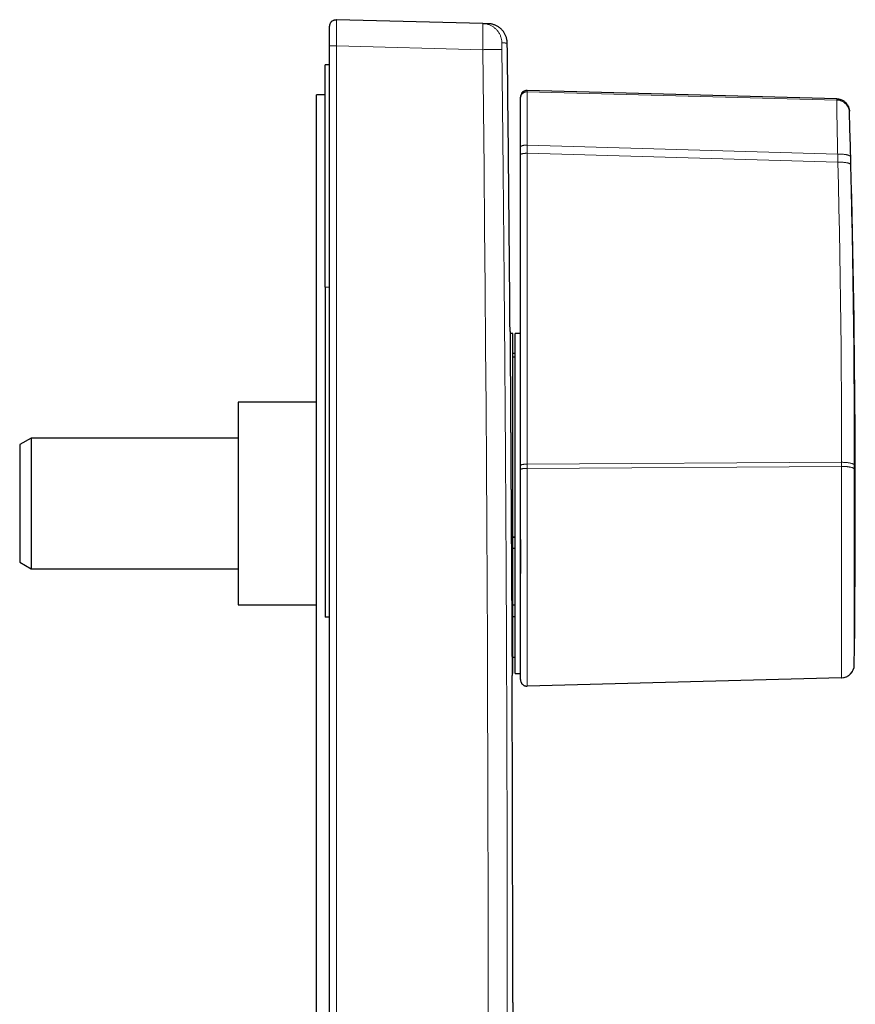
# Model space of a CAD drawing. Header units: millimetres. Extents: x 8 to 617, y 12 to 547.
# Tile 21 of 21: x 514 to 578, y 471 to 547. Entities that reach past the tile are written whole.
import ezdxf

# ---------------------------------------------------------------- set-up
doc = ezdxf.new("R2010")
doc.units = ezdxf.units.MM

msp = doc.modelspace()

# ---------------------------------------------------------------- linework, layer by layer
at = {"color": 7, "linetype": 'Continuous', "lineweight": 30}
for p, q in [((538.457, 546.613), (538.444, 546.613)), ((549.651, 546.32), (538.457, 546.613)), ((537.944, 544.614), (537.944, 546.113)), ((549.651, 546.32), (549.94, 546.312)), ((550.068, 546.309), (549.655, 546.32)), ((537.944, 398.639), (537.944, 544.614)), ((537.594, 526.163), (537.594, 543.163)), ((537.944, 543.163), (537.594, 543.163)), ((537.594, 540.877), (536.944, 540.877)), ((536.944, 403.229), (536.944, 540.877)), ((552.538, 540.604), (552.538, 540.702)), ((576.716, 540.569), (553.051, 541.202)), ((577.688, 539.6), (577.688, 539.613)), ((552.538, 536.292), (552.538, 536.872)), ((552.538, 512.524), (552.538, 536.292)), ((537.594, 526.163), (537.594, 500.927)), ((551.944, 522.627), (551.74, 522.627)), ((551.944, 496.627), (551.944, 522.627)), ((552.538, 522.627), (552.138, 522.627)), ((552.138, 509.627), (552.138, 522.627)), ((552.138, 521.1), (551.944, 521.096)), ((551.944, 520.843), (552.138, 520.843)), ((536.944, 517.377), (530.944, 517.377)), ((530.944, 517.377), (530.944, 501.877)), ((515.11, 514.627), (514.244, 514.127)), ((530.944, 514.627), (515.11, 514.627)), ((515.11, 514.627), (515.11, 504.627)), ((514.244, 514.127), (514.244, 505.127)), ((552.538, 512.212), (552.538, 512.524)), ((552.538, 496.151), (552.538, 512.212)), ((552.138, 496.627), (552.138, 509.627)), ((551.944, 507.049), (552.138, 507.049)), ((552.138, 507.042), (551.944, 507.041)), ((551.944, 506.195), (552.138, 506.193)), ((514.244, 505.127), (515.11, 504.627)), ((515.11, 504.627), (530.944, 504.627)), ((530.944, 501.877), (536.944, 501.877)), ((551.944, 501.865), (552.138, 501.863)), ((537.944, 500.927), (537.594, 500.927)), ((551.944, 500.987), (552.138, 500.987)), ((551.944, 497.877), (552.138, 497.877)), ((578.061, 497.281), (578.061, 497.281)), ((551.895, 496.627), (551.944, 496.627)), ((552.138, 496.627), (552.538, 496.627)), ((577.088, 496.294), (553.051, 495.651)), ((577.088, 496.294), (577.101, 496.295)), ((577.088, 496.294), (577.088, 496.294))]:
    msp.add_line(p, q, dxfattribs=at)
at = {"color": 252, "linetype": 'Continuous', "lineweight": 0}
for p, q in [((538.457, 398.639), (538.457, 544.614)), ((549.651, 544.321), (538.457, 544.614)), ((553.051, 541.102), (553.051, 541.202)), ((576.714, 540.471), (553.051, 541.102)), ((576.789, 536.339), (553.052, 537.029)), ((553.051, 512.631), (553.051, 536.399)), ((576.805, 535.722), (553.051, 536.399)), ((537.944, 526.163), (537.594, 526.163)), ((577.088, 512.769), (553.051, 512.631)), ((577.088, 512.458), (577.088, 512.769)), ((553.051, 512.308), (553.051, 512.631)), ((577.088, 512.458), (553.051, 512.308)), ((578.062, 512.248), (578.062, 512.558))]:
    msp.add_line(p, q, dxfattribs=at)
at = {"color": 252, "linetype": 'Continuous', "lineweight": 0, "flags": 128}
for points in [[(549.651, 544.321), (549.701, 539.777), (549.748, 535.234), (549.792, 530.691), (549.832, 526.148), (549.869, 521.604), (549.903, 517.061), (549.934, 512.518), (549.961, 507.974), (549.985, 503.431), (550.006, 498.887), (550.024, 494.344), (550.039, 489.8), (550.05, 485.257), (550.058, 480.714), (550.063, 476.17), (550.064, 471.627), (550.063, 467.083)], [(577.687, 539.503), (577.687, 539.526), (577.688, 539.545), (577.688, 539.562), (577.688, 539.576), (577.688, 539.586), (577.688, 539.594), (577.688, 539.598), (577.688, 539.6)], [(577.088, 512.769), (577.086, 514.535), (577.081, 516.3), (577.072, 518.066), (577.06, 519.832), (577.045, 521.597), (577.026, 523.363), (577.004, 525.129), (576.979, 526.894), (576.951, 528.66), (576.919, 530.426), (576.884, 532.191), (576.846, 533.956), (576.805, 535.722)], [(578.061, 512.558), (578.059, 514.325), (578.054, 516.093), (578.045, 517.86), (578.033, 519.628), (578.018, 521.395), (577.999, 523.163), (577.977, 524.93), (577.952, 526.697), (577.924, 528.465), (577.892, 530.232), (577.857, 531.999), (577.819, 533.767), (577.778, 535.534)], [(578.062, 497.281), (578.062, 497.283), (578.062, 497.287), (578.062, 497.295), (578.062, 497.306), (578.062, 497.32), (578.062, 497.337), (578.062, 497.358), (578.062, 497.381), (578.062, 497.408), (578.061, 497.437), (578.061, 497.47), (578.061, 497.506), (578.061, 497.545), (578.061, 497.587), (578.061, 497.632), (578.061, 497.68), (578.061, 497.731), (578.061, 497.785), (578.061, 497.843), (578.061, 497.903), (578.061, 497.966), (578.061, 498.032), (578.061, 498.101), (578.061, 498.173), (578.061, 498.248), (578.061, 498.326), (578.061, 498.406), (578.061, 498.49), (578.061, 498.576), (578.061, 498.665), (578.061, 498.757), (578.061, 498.852), (578.061, 498.949), (578.061, 499.049), (578.061, 499.152), (578.061, 499.257), (578.061, 499.366), (578.061, 499.476), (578.061, 499.589), (578.061, 499.705), (578.061, 499.824), (578.061, 499.944), (578.061, 500.068), (578.061, 500.193), (578.061, 500.322), (578.061, 500.452), (578.061, 500.585), (578.061, 500.72), (578.061, 500.857), (578.061, 500.997), (578.061, 501.139), (578.061, 501.283), (578.061, 501.429), (578.061, 501.577), (578.061, 501.727), (578.061, 501.879), (578.061, 502.033), (578.061, 502.189), (578.061, 502.347), (578.061, 502.507), (578.061, 502.669), (578.061, 502.832), (578.061, 502.997), (578.061, 503.164), (578.061, 503.332), (578.061, 503.502), (578.061, 503.674), (578.061, 503.847), (578.061, 504.022), (578.061, 504.198), (578.061, 504.375), (578.061, 504.554), (578.061, 504.734), (578.061, 504.915), (578.061, 505.097), (578.061, 505.281), (578.061, 505.466), (578.061, 505.652), (578.061, 505.838), (578.061, 506.026), (578.061, 506.215), (578.061, 506.404), (578.061, 506.594), (578.061, 506.785), (578.061, 506.977), (578.061, 507.17), (578.061, 507.363), (578.061, 507.557), (578.061, 507.751), (578.061, 507.945), (578.061, 508.141), (578.061, 508.336), (578.061, 508.532), (578.061, 508.728), (578.061, 508.924), (578.061, 509.121), (578.061, 509.317), (578.061, 509.514), (578.061, 509.711), (578.061, 509.907), (578.061, 510.104), (578.061, 510.301), (578.061, 510.497), (578.061, 510.693), (578.061, 510.889), (578.061, 511.084), (578.061, 511.28), (578.061, 511.474), (578.061, 511.669), (578.061, 511.862), (578.061, 512.056), (578.061, 512.248)]]:
    msp.add_lwpolyline(points, dxfattribs=at)
at = {"color": 7, "linetype": 'Continuous', "lineweight": 30}
for centre, radius, start, end in [((-5848.056, 471.627), 6400, 0.4579232, 0.6553371), ((553.038, 540.702), 0.5, 88.46828, 180), ((-421.862, 509.627), 1000, 359.292636, 1.71759), ((577.061, 497.293), 1, 271.54269, 359.29305), ((-5848.056, 471.627), 6400, 359.9986512, 0.2224696)]:
    msp.add_arc(centre, radius, start, end, dxfattribs=at)
for points, knots in [([(537.944, 546.113), (537.945, 546.136), (537.946, 546.18), (537.96, 546.245), (537.982, 546.308), (538.012, 546.368), (538.049, 546.423), (538.094, 546.473), (538.145, 546.516), (538.201, 546.552), (538.261, 546.58), (538.325, 546.6), (538.386, 546.612), (538.426, 546.612), (538.444, 546.613)], [0, 0, 0, 0, 0.084692, 0.169384, 0.254075, 0.338767, 0.423459, 0.508151, 0.592843, 0.677535, 0.762226, 0.846918, 0.93161, 1, 1, 1, 1]), ([(551.525, 544.827), (551.524, 544.867), (551.521, 544.947), (551.505, 545.066), (551.48, 545.183), (551.445, 545.298), (551.401, 545.41), (551.35, 545.517), (551.292, 545.616), (551.227, 545.709), (551.156, 545.797), (551.078, 545.88), (550.995, 545.956), (550.906, 546.026), (550.812, 546.089), (550.713, 546.144), (550.61, 546.192), (550.505, 546.232), (550.398, 546.264), (550.289, 546.288), (550.179, 546.304), (550.105, 546.307), (550.068, 546.309)], [0, 0, 0, 0, 0.052172, 0.104434, 0.156744, 0.20907, 0.261388, 0.313684, 0.362967, 0.412227, 0.461469, 0.510703, 0.559939, 0.609187, 0.658456, 0.707749, 0.757067, 0.8064, 0.854856, 0.903294, 0.951686, 1, 1, 1, 1]), ([(552.538, 536.872), (552.538, 536.943), (552.538, 537.086), (552.538, 537.297), (552.538, 537.504), (552.538, 537.707), (552.538, 537.905), (552.538, 538.096), (552.538, 538.282), (552.538, 538.462), (552.538, 538.638), (552.538, 538.809), (552.538, 538.976), (552.538, 539.135), (552.538, 539.287), (552.538, 539.433), (552.538, 539.57), (552.538, 539.701), (552.538, 539.823), (552.538, 539.937), (552.538, 540.043), (552.538, 540.14), (552.538, 540.229), (552.538, 540.309), (552.538, 540.382), (552.538, 540.448), (552.538, 540.504), (552.538, 540.549), (552.538, 540.584), (552.538, 540.597), (552.538, 540.604)], [0, 0, 0, 0, 0.035123, 0.070244, 0.105366, 0.140487, 0.175608, 0.210102, 0.244596, 0.27909, 0.313585, 0.348784, 0.383984, 0.419184, 0.454385, 0.489586, 0.524787, 0.559989, 0.595191, 0.630393, 0.665594, 0.700795, 0.735996, 0.771196, 0.806396, 0.845116, 0.883836, 0.922557, 0.961278, 1, 1, 1, 1]), ([(576.716, 540.569), (576.747, 540.568), (576.81, 540.564), (576.903, 540.548), (576.995, 540.523), (577.084, 540.49), (577.169, 540.449), (577.25, 540.399), (577.326, 540.343), (577.396, 540.279), (577.46, 540.209), (577.517, 540.133), (577.566, 540.053), (577.608, 539.968), (577.642, 539.879), (577.666, 539.787), (577.683, 539.698), (577.686, 539.64), (577.687, 539.613)], [0, 0, 0, 0, 0.062943, 0.1259988, 0.1891026, 0.2522074, 0.315285, 0.3783245, 0.4413299, 0.5043155, 0.5673011, 0.6303065, 0.6933461, 0.7564237, 0.8195285, 0.8826322, 0.9456881, 1, 1, 1, 1]), ([(551.739, 522.777), (551.739, 522.776), (551.739, 522.773), (551.739, 522.756), (551.74, 522.729), (551.74, 522.691), (551.74, 522.643), (551.74, 522.586), (551.741, 522.519), (551.741, 522.442), (551.742, 522.356), (551.742, 522.259), (551.743, 522.153), (551.744, 522.036), (551.745, 521.906), (551.745, 521.765), (551.746, 521.612), (551.747, 521.452), (551.748, 521.286), (551.749, 521.113), (551.75, 520.932), (551.751, 520.742), (551.753, 520.543), (551.754, 520.337), (551.755, 520.121), (551.756, 519.894), (551.758, 519.655), (551.759, 519.404), (551.761, 519.144), (551.762, 518.881), (551.764, 518.614), (551.766, 518.346), (551.767, 518.07), (551.769, 517.788), (551.771, 517.5), (551.772, 517.206), (551.774, 516.906), (551.776, 516.595), (551.778, 516.274), (551.78, 515.942), (551.782, 515.603), (551.784, 515.266), (551.786, 514.93), (551.788, 514.595), (551.79, 514.257), (551.792, 513.915), (551.794, 513.569), (551.796, 513.221), (551.798, 512.87), (551.8, 512.511), (551.802, 512.143), (551.805, 511.767), (551.807, 511.389), (551.809, 511.021), (551.811, 510.664), (551.813, 510.319), (551.815, 509.973), (551.817, 509.742), (551.817, 509.627)], [0, 0, 0, 0, 0.018352, 0.036822, 0.055355, 0.073887, 0.091456, 0.109025, 0.126647, 0.14427, 0.161839, 0.179408, 0.197031, 0.214653, 0.233123, 0.251593, 0.270125, 0.288657, 0.306226, 0.323795, 0.341418, 0.359041, 0.37661, 0.394179, 0.411801, 0.429424, 0.447894, 0.466364, 0.484896, 0.503428, 0.520997, 0.538567, 0.55619, 0.573813, 0.591382, 0.608951, 0.626574, 0.644197, 0.662667, 0.681137, 0.699669, 0.718202, 0.735772, 0.753341, 0.770964, 0.788588, 0.806157, 0.823727, 0.84135, 0.858973, 0.877444, 0.895914, 0.914447, 0.93298, 0.949711, 0.966443, 0.983222, 1, 1, 1, 1]), ([(551.817, 509.627), (551.818, 509.506), (551.82, 509.264), (551.822, 508.901), (551.824, 508.538), (551.826, 508.175), (551.828, 507.812), (551.83, 507.452), (551.832, 507.095), (551.835, 506.735), (551.837, 506.371), (551.839, 506.002), (551.841, 505.636), (551.843, 505.279), (551.845, 504.932), (551.847, 504.595), (551.849, 504.261), (551.851, 503.93), (551.853, 503.603), (551.855, 503.281), (551.857, 502.966), (551.859, 502.651), (551.861, 502.337), (551.863, 502.022), (551.864, 501.713), (551.866, 501.416), (551.868, 501.13), (551.87, 500.856), (551.871, 500.589), (551.873, 500.327), (551.874, 500.072), (551.876, 499.826), (551.877, 499.588), (551.878, 499.354), (551.88, 499.124), (551.881, 498.899), (551.882, 498.682), (551.884, 498.478), (551.885, 498.286), (551.886, 498.107), (551.887, 497.936), (551.888, 497.774), (551.889, 497.621), (551.89, 497.477), (551.89, 497.342), (551.891, 497.215), (551.892, 497.096), (551.892, 496.985), (551.893, 496.885), (551.894, 496.797), (551.894, 496.721), (551.894, 496.656), (551.895, 496.601), (551.895, 496.556), (551.895, 496.52), (551.895, 496.495), (551.895, 496.481), (551.896, 496.475), (551.896, 496.477), (551.896, 496.477)], [0, 0, 0, 0, 0.01757, 0.035139, 0.052763, 0.070386, 0.088112, 0.105852, 0.123306, 0.140773, 0.159244, 0.177714, 0.196247, 0.21478, 0.23235, 0.24992, 0.267543, 0.285167, 0.302893, 0.320632, 0.338086, 0.355553, 0.374024, 0.392495, 0.411028, 0.429561, 0.447131, 0.4647, 0.482324, 0.499947, 0.517673, 0.535412, 0.552866, 0.570333, 0.588803, 0.607274, 0.625807, 0.64434, 0.661909, 0.679478, 0.697102, 0.714725, 0.732294, 0.749863, 0.767486, 0.785109, 0.80358, 0.82205, 0.840582, 0.859115, 0.876684, 0.894253, 0.911876, 0.929499, 0.947068, 0.964637, 0.98226, 0.999882, 1, 1, 1, 1]), ([(552.538, 506.872), (552.538, 506.869), (552.538, 506.808), (552.538, 506.692), (552.538, 506.53), (552.538, 506.378), (552.539, 506.237), (552.539, 506.108), (552.539, 505.992), (552.54, 505.887), (552.54, 505.792), (552.541, 505.705), (552.541, 505.634), (552.541, 505.577), (552.541, 505.527), (552.541, 505.475), (552.541, 505.416), (552.541, 505.35), (552.541, 505.279), (552.541, 505.202), (552.54, 505.118), (552.54, 505.022), (552.539, 504.913), (552.539, 504.789), (552.538, 504.657), (552.538, 504.517), (552.538, 504.388), (552.538, 504.306), (552.538, 504.272)], [0, 0, 0, 0, 0.003756, 0.067682, 0.12785, 0.184253, 0.236885, 0.285741, 0.328341, 0.367577, 0.403443, 0.435936, 0.465055, 0.483747, 0.501398, 0.521307, 0.54392, 0.569241, 0.596746, 0.626862, 0.659589, 0.694925, 0.740388, 0.789539, 0.84237, 0.898873, 0.95904, 1, 1, 1, 1]), ([(577.088, 496.299), (577.09, 496.298), (577.095, 496.295), (577.099, 496.294), (577.101, 496.294)], [0, 0, 0, 0, 0.499969, 1, 1, 1, 1]), ([(577.088, 496.294), (577.088, 496.294), (577.088, 496.294), (577.088, 496.299), (577.088, 496.299)], [0, 0, 0, 0, 0.992909, 1, 1, 1, 1]), ([(551.944, 471.476), (551.944, 471.476), (551.944, 471.478), (551.944, 471.47), (551.944, 471.451), (551.944, 471.42), (551.943, 471.376), (551.943, 471.321), (551.943, 471.254), (551.942, 471.174), (551.942, 471.084), (551.942, 470.981), (551.941, 470.866), (551.941, 470.74), (551.94, 470.616), (551.939, 470.496), (551.939, 470.385), (551.938, 470.268), (551.938, 470.144), (551.937, 470.015), (551.937, 469.863), (551.936, 469.684), (551.935, 469.475), (551.934, 469.256), (551.933, 469.025), (551.932, 468.782), (551.931, 468.528), (551.93, 468.264), (551.928, 467.989), (551.927, 467.704), (551.926, 467.409), (551.925, 467.103), (551.923, 466.818), (551.922, 466.556), (551.921, 466.319), (551.92, 466.078), (551.919, 465.831), (551.918, 465.58), (551.917, 465.29), (551.915, 464.959), (551.914, 464.585), (551.912, 464.202), (551.91, 463.809), (551.908, 463.407), (551.907, 462.995), (551.905, 462.575), (551.903, 462.147), (551.901, 461.712), (551.899, 461.27), (551.897, 460.82), (551.895, 460.406), (551.894, 460.03), (551.892, 459.696), (551.891, 459.357), (551.889, 459.015), (551.888, 458.669), (551.886, 458.274), (551.884, 457.828), (551.882, 457.329), (551.88, 456.824), (551.877, 456.313), (551.875, 455.797), (551.873, 455.275), (551.871, 454.749), (551.868, 454.217), (551.866, 453.682), (551.864, 453.142), (551.861, 452.598), (551.859, 452.102), (551.857, 451.655), (551.855, 451.26), (551.854, 450.863), (551.852, 450.464), (551.85, 450.063), (551.848, 449.631), (551.846, 449.168), (551.844, 448.674), (551.842, 448.179), (551.84, 447.681), (551.837, 447.183), (551.835, 446.683), (551.833, 446.182), (551.831, 445.677), (551.829, 445.168), (551.826, 444.654), (551.824, 444.141), (551.822, 443.606), (551.819, 443.05), (551.817, 442.474), (551.814, 441.898), (551.812, 441.322), (551.809, 440.748), (551.807, 440.175), (551.804, 439.603), (551.802, 439.033), (551.799, 438.465), (551.797, 437.9), (551.794, 437.336), (551.792, 436.829), (551.79, 436.377), (551.788, 435.98), (551.787, 435.585), (551.785, 435.191), (551.783, 434.798), (551.781, 434.37), (551.779, 433.908), (551.777, 433.413), (551.775, 432.921), (551.773, 432.433), (551.771, 431.949), (551.769, 431.469), (551.767, 430.994), (551.765, 430.52), (551.762, 430.046), (551.76, 429.575), (551.758, 429.108), (551.756, 428.638), (551.754, 428.165), (551.752, 427.688), (551.75, 427.218), (551.748, 426.756), (551.746, 426.301), (551.744, 425.853), (551.742, 425.412), (551.74, 424.98), (551.738, 424.555), (551.737, 424.139), (551.735, 423.731), (551.733, 423.37), (551.732, 423.052), (551.731, 422.777), (551.73, 422.506), (551.728, 422.239), (551.727, 421.977), (551.726, 421.686), (551.725, 421.368), (551.723, 421.026), (551.722, 420.694), (551.72, 420.371), (551.719, 420.059), (551.717, 419.757), (551.716, 419.465), (551.715, 419.183), (551.714, 418.912), (551.713, 418.651), (551.712, 418.401), (551.711, 418.185), (551.71, 417.999), (551.709, 417.84), (551.708, 417.687), (551.708, 417.54), (551.707, 417.398), (551.706, 417.244), (551.706, 417.082), (551.705, 416.913), (551.704, 416.756), (551.704, 416.61), (551.703, 416.476), (551.703, 416.353), (551.702, 416.241), (551.702, 416.142), (551.701, 416.054), (551.701, 415.979), (551.701, 415.915), (551.7, 415.868), (551.7, 415.834), (551.7, 415.811), (551.7, 415.793), (551.7, 415.782), (551.7, 415.776), (551.7, 415.777), (551.7, 415.777)], [0, 0, 0, 0, 0.000937, 0.007524, 0.014111, 0.020709, 0.027308, 0.033895, 0.040482, 0.04708, 0.053678, 0.060265, 0.066852, 0.07345, 0.080048, 0.084756, 0.089464, 0.094172, 0.098889, 0.103607, 0.108324, 0.114893, 0.121464, 0.128034, 0.134604, 0.141218, 0.147834, 0.15445, 0.161065, 0.167652, 0.174239, 0.180837, 0.187435, 0.192143, 0.196851, 0.201559, 0.206276, 0.210993, 0.215711, 0.22228, 0.22885, 0.235421, 0.24199, 0.248605, 0.255221, 0.261837, 0.268452, 0.275038, 0.281625, 0.288224, 0.294822, 0.29953, 0.304238, 0.308946, 0.313663, 0.31838, 0.323098, 0.329685, 0.336272, 0.34287, 0.349468, 0.356055, 0.362642, 0.369241, 0.375839, 0.382426, 0.389013, 0.395611, 0.40221, 0.406918, 0.411626, 0.416334, 0.421051, 0.425768, 0.430486, 0.436237, 0.44199, 0.447742, 0.453493, 0.459245, 0.464997, 0.47075, 0.476501, 0.482375, 0.488251, 0.494126, 0.5, 0.506587, 0.513174, 0.519773, 0.526371, 0.532958, 0.539545, 0.546144, 0.552742, 0.559329, 0.565916, 0.572515, 0.579113, 0.583821, 0.588529, 0.593237, 0.597954, 0.602672, 0.607389, 0.613454, 0.61952, 0.625586, 0.631652, 0.637717, 0.643783, 0.649849, 0.655914, 0.662123, 0.668334, 0.674544, 0.680753, 0.68734, 0.693928, 0.700526, 0.707124, 0.713711, 0.720298, 0.726896, 0.733495, 0.740082, 0.746669, 0.753267, 0.759865, 0.764573, 0.769282, 0.773989, 0.778707, 0.783424, 0.788141, 0.794728, 0.801315, 0.807914, 0.814512, 0.821099, 0.827686, 0.834284, 0.840883, 0.84747, 0.854057, 0.860655, 0.867253, 0.871961, 0.876669, 0.881377, 0.886094, 0.890812, 0.895529, 0.902098, 0.908669, 0.91524, 0.921809, 0.928423, 0.935039, 0.941655, 0.94827, 0.954857, 0.961444, 0.968042, 0.97464, 0.979348, 0.984056, 0.988764, 0.993482, 0.998199, 1, 1, 1, 1])]:
    msp.add_open_spline(points, degree=3, knots=knots, dxfattribs=at)
at = {"color": 252, "linetype": 'Continuous', "lineweight": 0}
for points, knots in [([(538.457, 544.614), (538.457, 544.666), (538.458, 544.771), (538.459, 544.927), (538.46, 545.081), (538.461, 545.232), (538.461, 545.38), (538.462, 545.522), (538.462, 545.66), (538.463, 545.79), (538.463, 545.914), (538.463, 546.029), (538.463, 546.136), (538.463, 546.233), (538.462, 546.32), (538.462, 546.397), (538.461, 546.463), (538.461, 546.517), (538.46, 546.56), (538.459, 546.59), (538.458, 546.608), (538.457, 546.61), (538.457, 546.611)], [0, 0, 0, 0, 0.050792, 0.101582, 0.15237, 0.203157, 0.253943, 0.304728, 0.355512, 0.406295, 0.457078, 0.507861, 0.558644, 0.609427, 0.66021, 0.710994, 0.761779, 0.812565, 0.863352, 0.91414, 0.96493, 1, 1, 1, 1]), ([(549.651, 546.32), (549.652, 546.319), (549.654, 546.316), (549.656, 546.297), (549.658, 546.267), (549.66, 546.224), (549.662, 546.169), (549.663, 546.104), (549.664, 546.027), (549.665, 545.94), (549.666, 545.842), (549.666, 545.736), (549.666, 545.62), (549.665, 545.497), (549.664, 545.366), (549.663, 545.229), (549.662, 545.086), (549.66, 544.939), (549.658, 544.788), (549.656, 544.634), (549.654, 544.478), (549.652, 544.373), (549.651, 544.321)], [0, 0, 0, 0, 0.050003, 0.100006, 0.150008, 0.20001, 0.250011, 0.300012, 0.350012, 0.400012, 0.450012, 0.500011, 0.550011, 0.60001, 0.650009, 0.700007, 0.750006, 0.800005, 0.850003, 0.900002, 0.950001, 1, 1, 1, 1]), ([(551.112, 544.838), (551.111, 544.876), (551.108, 544.953), (551.093, 545.067), (551.07, 545.179), (551.038, 545.29), (550.998, 545.398), (550.95, 545.503), (550.893, 545.603), (550.83, 545.699), (550.759, 545.789), (550.682, 545.874), (550.598, 545.953), (550.508, 546.025), (550.413, 546.09), (550.314, 546.148), (550.21, 546.198), (550.103, 546.24), (549.992, 546.273), (549.88, 546.298), (549.766, 546.315), (549.69, 546.318), (549.651, 546.32)], [0, 0, 0, 0, 0.0499086, 0.0999014, 0.1499415, 0.199999, 0.2500522, 0.3000869, 0.3500965, 0.4000811, 0.450046, 0.5, 0.549954, 0.5999189, 0.6499035, 0.6999131, 0.7499478, 0.800001, 0.8500585, 0.9000986, 0.9500914, 1, 1, 1, 1]), ([(551.112, 544.338), (551.111, 544.338), (551.108, 544.338), (551.093, 544.337), (551.07, 544.337), (551.038, 544.337), (550.998, 544.336), (550.95, 544.336), (550.893, 544.335), (550.83, 544.334), (550.759, 544.333), (550.682, 544.333), (550.598, 544.332), (550.508, 544.331), (550.413, 544.329), (550.314, 544.328), (550.21, 544.327), (550.103, 544.326), (549.992, 544.325), (549.88, 544.323), (549.766, 544.322), (549.69, 544.321), (549.651, 544.321)], [0, 0, 0, 0, 0.049909, 0.099901, 0.149941, 0.199999, 0.250052, 0.300087, 0.350097, 0.400081, 0.450046, 0.5, 0.549954, 0.599919, 0.649903, 0.699913, 0.749948, 0.800001, 0.850059, 0.900099, 0.950091, 1, 1, 1, 1]), ([(551.112, 544.838), (551.112, 544.838), (551.112, 544.837), (551.111, 544.835), (551.111, 544.831), (551.111, 544.825), (551.111, 544.817), (551.11, 544.807), (551.11, 544.791), (551.11, 544.767), (551.11, 544.732), (551.11, 544.696), (551.11, 544.658), (551.11, 544.622), (551.11, 544.584), (551.11, 544.55), (551.11, 544.521), (551.11, 544.497), (551.111, 544.474), (551.111, 544.439), (551.111, 544.394), (551.112, 544.357), (551.112, 544.338)], [0, 0, 0, 0, 0.035926, 0.071753, 0.107595, 0.143567, 0.185453, 0.227295, 0.269274, 0.346282, 0.422766, 0.499848, 0.557692, 0.615089, 0.672511, 0.730432, 0.761925, 0.793367, 0.824835, 0.856404, 0.928173, 1, 1, 1, 1]), ([(551.525, 544.827), (551.525, 544.827), (551.525, 544.827), (551.525, 544.827), (551.524, 544.827), (551.523, 544.827), (551.522, 544.827), (551.52, 544.827), (551.519, 544.827), (551.518, 544.827), (551.516, 544.827), (551.514, 544.827), (551.51, 544.827), (551.506, 544.827), (551.504, 544.827), (551.502, 544.827), (551.501, 544.827), (551.5, 544.828), (551.499, 544.828), (551.497, 544.828), (551.492, 544.828), (551.488, 544.828), (551.485, 544.828), (551.484, 544.828), (551.483, 544.828), (551.482, 544.828), (551.481, 544.828), (551.478, 544.828), (551.474, 544.828), (551.467, 544.828), (551.459, 544.828), (551.451, 544.828), (551.442, 544.829), (551.433, 544.829), (551.426, 544.829), (551.422, 544.83), (551.421, 544.83), (551.42, 544.83), (551.418, 544.83), (551.417, 544.83), (551.413, 544.83), (551.406, 544.83), (551.397, 544.83), (551.387, 544.83), (551.377, 544.831), (551.366, 544.831), (551.355, 544.831), (551.343, 544.832), (551.331, 544.832), (551.321, 544.832), (551.315, 544.832), (551.313, 544.832), (551.312, 544.832), (551.311, 544.832), (551.31, 544.832), (551.307, 544.833), (551.302, 544.833), (551.294, 544.833), (551.284, 544.833), (551.273, 544.834), (551.26, 544.834), (551.248, 544.834), (551.238, 544.834), (551.23, 544.835), (551.226, 544.835), (551.224, 544.835), (551.222, 544.835), (551.221, 544.835), (551.216, 544.835), (551.207, 544.835), (551.195, 544.836), (551.183, 544.836), (551.17, 544.836), (551.156, 544.837), (551.141, 544.837), (551.127, 544.837), (551.117, 544.838), (551.112, 544.838)], [0, 0, 0, 0, 0.012741, 0.035, 0.057277, 0.079723, 0.092908, 0.106097, 0.119294, 0.132502, 0.145781, 0.159266, 0.191076, 0.222965, 0.228437, 0.234009, 0.239583, 0.245158, 0.250736, 0.256316, 0.282661, 0.309093, 0.312562, 0.316244, 0.319945, 0.323646, 0.327349, 0.331053, 0.353629, 0.376264, 0.398972, 0.421765, 0.447412, 0.473201, 0.496025, 0.499024, 0.502185, 0.505553, 0.508924, 0.512297, 0.515672, 0.536275, 0.556977, 0.577784, 0.598704, 0.620125, 0.641674, 0.663357, 0.68518, 0.707147, 0.715674, 0.717016, 0.718358, 0.719701, 0.721045, 0.722492, 0.735899, 0.747921, 0.759991, 0.781666, 0.803501, 0.819162, 0.834908, 0.848834, 0.851029, 0.853404, 0.855801, 0.858201, 0.860603, 0.876906, 0.89331, 0.909815, 0.927612, 0.945528, 0.963564, 0.981721, 1, 1, 1, 1]), ([(551.112, 544.338), (551.117, 543.846), (551.129, 542.867), (551.145, 541.404), (551.16, 539.951), (551.176, 538.509), (551.19, 537.078), (551.205, 535.656), (551.219, 534.245), (551.231, 533.021), (551.238, 532.235), (551.241, 531.884), (551.242, 531.787), (551.243, 531.691), (551.244, 531.595), (551.245, 531.498), (551.246, 531.403), (551.25, 530.98), (551.256, 530.269), (551.265, 529.269), (551.275, 528.252), (551.284, 527.18), (551.294, 526.052), (551.304, 524.829), (551.315, 523.511), (551.326, 522.1), (551.334, 521.085), (551.339, 520.465), (551.34, 520.245), (551.342, 520.034), (551.344, 519.831), (551.345, 519.628), (551.347, 519.425), (551.348, 519.222), (551.352, 518.663), (551.36, 517.602), (551.371, 516.044), (551.383, 514.346), (551.393, 512.685), (551.404, 511.058), (551.413, 509.466), (551.422, 507.881), (551.431, 506.367), (551.439, 504.921), (551.444, 503.911), (551.447, 503.272), (551.448, 503.002), (551.45, 502.732), (551.451, 502.463), (551.452, 502.193), (551.453, 501.929), (551.455, 501.672), (551.458, 501.015), (551.462, 499.954), (551.469, 498.486), (551.475, 496.868), (551.48, 495.654), (551.483, 494.845), (551.484, 494.593), (551.485, 494.342), (551.486, 494.091), (551.487, 493.841), (551.489, 493.088), (551.493, 491.832), (551.499, 490.074), (551.502, 488.793), (551.504, 487.988), (551.505, 487.658), (551.506, 487.328), (551.507, 486.998), (551.507, 486.668), (551.508, 486.339), (551.51, 485.534), (551.513, 484.366), (551.515, 482.833), (551.518, 481.412), (551.52, 479.993), (551.521, 478.582), (551.523, 476.816), (551.525, 474.692), (551.525, 472.204), (551.525, 469.717), (551.524, 467.229), (551.522, 465.331), (551.521, 464.021), (551.52, 463.3), (551.519, 462.577), (551.518, 461.854), (551.517, 461.132), (551.515, 460.409), (551.513, 459.182), (551.511, 458.079), (551.509, 457.096), (551.508, 456.737), (551.507, 456.374), (551.506, 456.01), (551.504, 455.08), (551.5, 453.58), (551.494, 451.591), (551.489, 450.209), (551.487, 449.435), (551.486, 449.186), (551.485, 448.934), (551.484, 448.683), (551.483, 448.431), (551.48, 447.534), (551.474, 445.988), (551.465, 443.878), (551.458, 442.413), (551.455, 441.591), (551.453, 441.323), (551.452, 441.046), (551.451, 440.763), (551.449, 440.481), (551.446, 439.718), (551.439, 438.472), (551.43, 436.74), (551.42, 435), (551.411, 433.339), (551.401, 431.76), (551.391, 430.26), (551.382, 428.753), (551.371, 427.237), (551.36, 425.712), (551.351, 424.454), (551.345, 423.673), (551.343, 423.373), (551.342, 423.279), (551.342, 423.185), (551.341, 423.091), (551.34, 422.994), (551.337, 422.548), (551.331, 421.792), (551.323, 420.728), (551.314, 419.634), (551.304, 418.469), (551.294, 417.232), (551.283, 415.959), (551.271, 414.651), (551.26, 413.359), (551.251, 412.451), (551.247, 411.923), (551.245, 411.722), (551.243, 411.515), (551.241, 411.306), (551.235, 410.694), (551.225, 409.675), (551.211, 408.246), (551.197, 406.859), (551.184, 405.513), (551.17, 404.211), (551.156, 402.899), (551.142, 401.579), (551.127, 400.25), (551.117, 399.361), (551.112, 398.915)], [0, 0, 0, 0, 0.010137, 0.0202, 0.030189, 0.040105, 0.049949, 0.059723, 0.069426, 0.07906, 0.084981, 0.085644, 0.086306, 0.086969, 0.087631, 0.088292, 0.088954, 0.089592, 0.097026, 0.103633, 0.110211, 0.118005, 0.125759, 0.133475, 0.143239, 0.152944, 0.16259, 0.164176, 0.165727, 0.167127, 0.168526, 0.169923, 0.17132, 0.172715, 0.174109, 0.182846, 0.194595, 0.206266, 0.217865, 0.228873, 0.239822, 0.250716, 0.26156, 0.271065, 0.280537, 0.282394, 0.28425, 0.286105, 0.287959, 0.289812, 0.291664, 0.29342, 0.295095, 0.305224, 0.315315, 0.325374, 0.338611, 0.340341, 0.342071, 0.3438, 0.345529, 0.347258, 0.348942, 0.36107, 0.373159, 0.385219, 0.387491, 0.389762, 0.392033, 0.394303, 0.396573, 0.398843, 0.401089, 0.413165, 0.422945, 0.432714, 0.442478, 0.452217, 0.461812, 0.478919, 0.496025, 0.513137, 0.530235, 0.547354, 0.552291, 0.55726, 0.562228, 0.567197, 0.572166, 0.577139, 0.582114, 0.597466, 0.599892, 0.602388, 0.604885, 0.607382, 0.60988, 0.624086, 0.638328, 0.650906, 0.652584, 0.654312, 0.656041, 0.657771, 0.659501, 0.661232, 0.676279, 0.691391, 0.704755, 0.70651, 0.708347, 0.710287, 0.712228, 0.71417, 0.716113, 0.72797, 0.739878, 0.751842, 0.763868, 0.774125, 0.784435, 0.7948, 0.805223, 0.815708, 0.826257, 0.83117, 0.831815, 0.832459, 0.833104, 0.83375, 0.834395, 0.835109, 0.842955, 0.849994, 0.857064, 0.865522, 0.874027, 0.882579, 0.891775, 0.901027, 0.909217, 0.910508, 0.911925, 0.913358, 0.914793, 0.916229, 0.925984, 0.93581, 0.945708, 0.954608, 0.963566, 0.972584, 0.981662, 0.9908, 1, 1, 1, 1]), ([(553.052, 537.029), (553.052, 537.109), (553.052, 537.268), (553.052, 537.502), (553.052, 537.731), (553.051, 537.956), (553.051, 538.176), (553.051, 538.391), (553.051, 538.6), (553.051, 538.803), (553.051, 538.999), (553.051, 539.188), (553.051, 539.37), (553.051, 539.545), (553.051, 539.711), (553.051, 539.87), (553.051, 540.02), (553.051, 540.161), (553.051, 540.294), (553.051, 540.417), (553.051, 540.531), (553.051, 540.635), (553.051, 540.729), (553.051, 540.814), (553.051, 540.888), (553.051, 540.952), (553.051, 541.006), (553.051, 541.049), (553.051, 541.082), (553.051, 541.096), (553.051, 541.102)], [0, 0, 0, 0, 0.035711, 0.071424, 0.107137, 0.14285, 0.178563, 0.214277, 0.24999, 0.285704, 0.321417, 0.357131, 0.392844, 0.428558, 0.464272, 0.499986, 0.5357, 0.571415, 0.60713, 0.642845, 0.67856, 0.714276, 0.749992, 0.785708, 0.821424, 0.85714, 0.892856, 0.928572, 0.964287, 1, 1, 1, 1]), ([(576.714, 540.471), (576.714, 540.486), (576.715, 540.517), (576.715, 540.547), (576.715, 540.566), (576.716, 540.568), (576.716, 540.569)], [0, 0, 0, 0, 0.25, 0.5, 0.75, 1, 1, 1, 1]), ([(576.789, 536.339), (576.788, 536.395), (576.785, 536.505), (576.782, 536.664), (576.779, 536.815), (576.776, 536.96), (576.774, 537.097), (576.771, 537.229), (576.769, 537.356), (576.766, 537.502), (576.763, 537.664), (576.759, 537.841), (576.756, 538.008), (576.753, 538.167), (576.75, 538.325), (576.747, 538.48), (576.744, 538.632), (576.742, 538.776), (576.739, 538.914), (576.736, 539.057), (576.734, 539.204), (576.731, 539.353), (576.729, 539.49), (576.726, 539.617), (576.724, 539.733), (576.723, 539.84), (576.721, 539.938), (576.72, 540.028), (576.718, 540.11), (576.717, 540.187), (576.716, 540.259), (576.715, 540.323), (576.715, 540.377), (576.714, 540.419), (576.714, 540.452), (576.714, 540.465), (576.714, 540.471)], [0, 0, 0, 0, 0.0253929, 0.0495986, 0.0727878, 0.0951022, 0.1166581, 0.1375503, 0.1578552, 0.1776347, 0.2083096, 0.2379282, 0.2666238, 0.2945206, 0.3217157, 0.3514291, 0.380444, 0.4088418, 0.436692, 0.4640518, 0.4992184, 0.5337243, 0.5676516, 0.6002087, 0.632342, 0.664106, 0.6955471, 0.7267034, 0.7576125, 0.7883115, 0.823909, 0.8593242, 0.8946057, 0.9297941, 0.9649198, 1, 1, 1, 1]), ([(576.714, 540.471), (576.746, 540.469), (576.809, 540.466), (576.902, 540.449), (576.994, 540.425), (577.082, 540.392), (577.168, 540.35), (577.249, 540.301), (577.324, 540.245), (577.395, 540.181), (577.458, 540.111), (577.515, 540.036), (577.565, 539.955), (577.607, 539.87), (577.64, 539.782), (577.665, 539.691), (577.682, 539.598), (577.685, 539.535), (577.687, 539.503)], [0, 0, 0, 0, 0.062404, 0.124921, 0.187484, 0.250049, 0.312587, 0.375087, 0.437553, 0.5, 0.562447, 0.624913, 0.687413, 0.749951, 0.812516, 0.875079, 0.937596, 1, 1, 1, 1]), ([(577.763, 536.142), (577.762, 536.189), (577.759, 536.283), (577.756, 536.418), (577.753, 536.546), (577.75, 536.668), (577.747, 536.785), (577.744, 536.916), (577.74, 537.062), (577.736, 537.219), (577.733, 537.37), (577.729, 537.517), (577.726, 537.658), (577.723, 537.792), (577.72, 537.919), (577.717, 538.05), (577.713, 538.184), (577.71, 538.32), (577.707, 538.447), (577.705, 538.565), (577.702, 538.675), (577.7, 538.778), (577.698, 538.879), (577.696, 538.976), (577.694, 539.069), (577.692, 539.153), (577.691, 539.227), (577.69, 539.293), (577.689, 539.354), (577.688, 539.407), (577.687, 539.451), (577.687, 539.485), (577.687, 539.497), (577.687, 539.503)], [0, 0, 0, 0, 0.026597, 0.051878, 0.076053, 0.099292, 0.12173, 0.14347, 0.176417, 0.208073, 0.238605, 0.270221, 0.300866, 0.330675, 0.35975, 0.388175, 0.423599, 0.458204, 0.492095, 0.525359, 0.558073, 0.590301, 0.622101, 0.658728, 0.694914, 0.730725, 0.766219, 0.801449, 0.836465, 0.87752, 0.918414, 0.959218, 1, 1, 1, 1]), ([(552.538, 536.872), (552.538, 536.877), (552.539, 536.887), (552.547, 536.903), (552.559, 536.918), (552.578, 536.935), (552.606, 536.952), (552.644, 536.969), (552.688, 536.985), (552.739, 536.999), (552.795, 537.01), (552.851, 537.018), (552.903, 537.024), (552.952, 537.027), (553.002, 537.029), (553.035, 537.029), (553.052, 537.029)], [0, 0, 0, 0, 0.0625181, 0.1250296, 0.1875349, 0.2500377, 0.3333509, 0.4166723, 0.5, 0.5833277, 0.6666491, 0.7499623, 0.8124651, 0.8749704, 0.9374819, 1, 1, 1, 1]), ([(553.051, 536.399), (553.051, 536.459), (553.051, 536.578), (553.052, 536.742), (553.052, 536.893), (553.052, 536.984), (553.052, 537.029)], [0, 0, 0, 0, 0.28002, 0.560074, 0.780081, 1, 1, 1, 1]), ([(576.789, 536.339), (576.821, 536.339), (576.884, 536.34), (576.979, 536.338), (577.071, 536.335), (577.161, 536.33), (577.247, 536.322), (577.329, 536.313), (577.405, 536.302), (577.476, 536.289), (577.54, 536.275), (577.597, 536.259), (577.646, 536.242), (577.687, 536.223), (577.72, 536.204), (577.744, 536.184), (577.759, 536.163), (577.762, 536.149), (577.763, 536.142)], [0, 0, 0, 0, 0.0624003, 0.1249173, 0.187484, 0.2500518, 0.3125914, 0.3750915, 0.437556, 0.5, 0.562444, 0.6249085, 0.6874086, 0.7499482, 0.812516, 0.8750827, 0.9375997, 1, 1, 1, 1]), ([(576.805, 535.722), (576.802, 535.837), (576.799, 535.971), (576.795, 536.123), (576.793, 536.178), (576.792, 536.233), (576.79, 536.286), (576.789, 536.322), (576.789, 536.339)], [0, 0, 0, 0, 0.560955, 0.649739, 0.738695, 0.827823, 0.917066, 1, 1, 1, 1]), ([(577.778, 535.534), (577.775, 535.647), (577.772, 535.779), (577.768, 535.929), (577.767, 535.983), (577.765, 536.037), (577.764, 536.09), (577.763, 536.125), (577.763, 536.142)], [0, 0, 0, 0, 0.560973, 0.649753, 0.738702, 0.827821, 0.917053, 1, 1, 1, 1]), ([(552.538, 512.212), (552.538, 512.215), (552.539, 512.221), (552.547, 512.231), (552.559, 512.24), (552.578, 512.25), (552.606, 512.26), (552.643, 512.271), (552.688, 512.28), (552.739, 512.289), (552.795, 512.296), (552.85, 512.301), (552.903, 512.304), (552.952, 512.306), (553.001, 512.307), (553.035, 512.307), (553.051, 512.307)], [0, 0, 0, 0, 0.062518, 0.12503, 0.187535, 0.250038, 0.333351, 0.416672, 0.5, 0.583328, 0.666649, 0.749962, 0.812465, 0.87497, 0.937482, 1, 1, 1, 1]), ([(553.051, 495.651), (553.051, 495.653), (553.051, 495.656), (553.051, 495.686), (553.051, 495.733), (553.051, 495.799), (553.051, 495.883), (553.051, 495.986), (553.051, 496.108), (553.051, 496.248), (553.051, 496.405), (553.051, 496.581), (553.051, 496.774), (553.051, 496.985), (553.051, 497.213), (553.051, 497.457), (553.051, 497.718), (553.051, 497.995), (553.051, 498.288), (553.051, 498.596), (553.051, 498.919), (553.051, 499.256), (553.051, 499.607), (553.051, 499.972), (553.051, 500.35), (553.051, 500.741), (553.051, 501.143), (553.051, 501.557), (553.051, 501.982), (553.051, 502.417), (553.051, 502.862), (553.051, 503.316), (553.051, 503.778), (553.051, 504.249), (553.051, 504.726), (553.051, 505.211), (553.051, 505.701), (553.051, 506.196), (553.051, 506.696), (553.051, 507.201), (553.051, 507.708), (553.051, 508.218), (553.051, 508.73), (553.051, 509.243), (553.051, 509.757), (553.051, 510.27), (553.051, 510.783), (553.051, 511.294), (553.051, 511.802), (553.051, 512.139), (553.051, 512.307)], [0, 0, 0, 0, 0.020833, 0.0416662, 0.0624995, 0.083333, 0.1041666, 0.1250003, 0.145834, 0.1666676, 0.1875011, 0.2083345, 0.2291677, 0.2500006, 0.2708333, 0.2916658, 0.3124982, 0.3333306, 0.3541633, 0.3749964, 0.3958299, 0.4166636, 0.4374974, 0.4583311, 0.4791648, 0.4999984, 0.520832, 0.5416654, 0.5624989, 0.5833323, 0.6041657, 0.6249991, 0.6458325, 0.666666, 0.6874994, 0.7083329, 0.7291664, 0.7499999, 0.7708334, 0.791667, 0.8125007, 0.8333344, 0.8541681, 0.8750019, 0.8958356, 0.9166693, 0.9375028, 0.9583359, 0.9791684, 1, 1, 1, 1]), ([(577.088, 496.299), (577.088, 496.303), (577.088, 496.312), (577.088, 496.339), (577.088, 496.375), (577.088, 496.421), (577.088, 496.478), (577.088, 496.545), (577.088, 496.623), (577.088, 496.71), (577.088, 496.807), (577.088, 496.915), (577.088, 497.032), (577.088, 497.159), (577.088, 497.296), (577.088, 497.442), (577.088, 497.598), (577.088, 497.763), (577.088, 497.937), (577.088, 498.121), (577.088, 498.313), (577.088, 498.514), (577.088, 498.724), (577.088, 498.942), (577.088, 499.169), (577.088, 499.404), (577.088, 499.646), (577.088, 499.897), (577.088, 500.155), (577.088, 500.42), (577.088, 500.693), (577.088, 500.972), (577.088, 501.259), (577.088, 501.551), (577.088, 501.85), (577.088, 502.155), (577.088, 502.466), (577.088, 502.783), (577.088, 503.104), (577.088, 503.431), (577.088, 503.763), (577.088, 504.099), (577.088, 504.44), (577.088, 504.784), (577.088, 505.132), (577.088, 505.484), (577.088, 505.839), (577.088, 506.197), (577.088, 506.558), (577.088, 506.921), (577.088, 507.286), (577.088, 507.653), (577.088, 508.022), (577.088, 508.391), (577.088, 508.762), (577.088, 509.133), (577.088, 509.505), (577.088, 509.877), (577.088, 510.249), (577.088, 510.62), (577.088, 510.99), (577.088, 511.359), (577.088, 511.727), (577.088, 512.094), (577.088, 512.337), (577.088, 512.458)], [0, 0, 0, 0, 0.015762, 0.031637, 0.047512, 0.063387, 0.079262, 0.095137, 0.111011, 0.126886, 0.142761, 0.158636, 0.174511, 0.190386, 0.206261, 0.222136, 0.238011, 0.253886, 0.269761, 0.285636, 0.301511, 0.317386, 0.333261, 0.349135, 0.36501, 0.380885, 0.39676, 0.412634, 0.428509, 0.444384, 0.460259, 0.476134, 0.492008, 0.507883, 0.523758, 0.539633, 0.555508, 0.571382, 0.587257, 0.603132, 0.619006, 0.634881, 0.650756, 0.66663, 0.682505, 0.69838, 0.714255, 0.730129, 0.746004, 0.761879, 0.777754, 0.793629, 0.809503, 0.825378, 0.841253, 0.857128, 0.873002, 0.888877, 0.904752, 0.920627, 0.936501, 0.952376, 0.968251, 0.984125, 1, 1, 1, 1]), ([(577.101, 496.295), (577.129, 496.296), (577.188, 496.3), (577.278, 496.316), (577.371, 496.341), (577.46, 496.375), (577.546, 496.417), (577.628, 496.468), (577.704, 496.525), (577.775, 496.59), (577.839, 496.662), (577.895, 496.739), (577.945, 496.821), (577.986, 496.908), (578.018, 496.998), (578.042, 497.091), (578.058, 497.185), (578.06, 497.249), (578.061, 497.281)], [0, 0, 0, 0, 0.05458, 0.117608, 0.180636, 0.243664, 0.306692, 0.36972, 0.432748, 0.495776, 0.558804, 0.621832, 0.68486, 0.747888, 0.810916, 0.873944, 0.936972, 1, 1, 1, 1])]:
    msp.add_open_spline(points, degree=3, knots=knots, dxfattribs=at)
for points in [[(537.944, 544.614), (537.945, 544.614), (537.946, 544.614), (537.96, 544.614), (537.982, 544.614), (538.012, 544.614), (538.049, 544.614), (538.094, 544.614), (538.145, 544.614), (538.201, 544.614), (538.261, 544.614), (538.325, 544.614), (538.39, 544.614), (538.435, 544.614), (538.457, 544.614)], [(552.538, 540.604), (552.539, 540.626), (552.54, 540.67), (552.554, 540.735), (552.576, 540.798), (552.606, 540.858), (552.643, 540.913), (552.688, 540.962), (552.739, 541.005), (552.795, 541.041), (552.855, 541.07), (552.919, 541.089), (552.984, 541.101), (553.029, 541.102), (553.051, 541.102)], [(552.538, 536.292), (552.539, 536.297), (552.54, 536.306), (552.554, 536.32), (552.576, 536.334), (552.606, 536.347), (552.643, 536.358), (552.688, 536.369), (552.739, 536.378), (552.795, 536.386), (552.855, 536.392), (552.919, 536.396), (552.984, 536.399), (553.029, 536.399), (553.051, 536.399)], [(576.805, 535.722), (576.837, 535.722), (576.9, 535.723), (576.995, 535.722), (577.087, 535.718), (577.177, 535.713), (577.263, 535.706), (577.344, 535.697), (577.421, 535.687), (577.491, 535.675), (577.555, 535.661), (577.612, 535.646), (577.661, 535.629), (577.702, 535.612), (577.735, 535.593), (577.759, 535.574), (577.774, 535.554), (577.777, 535.54), (577.778, 535.534)], [(577.088, 512.769), (577.12, 512.769), (577.184, 512.768), (577.278, 512.764), (577.371, 512.759), (577.46, 512.752), (577.546, 512.743), (577.628, 512.732), (577.704, 512.72), (577.775, 512.706), (577.839, 512.69), (577.896, 512.674), (577.945, 512.656), (577.986, 512.638), (578.018, 512.619), (578.042, 512.599), (578.058, 512.578), (578.06, 512.565), (578.061, 512.558)], [(552.538, 512.524), (552.539, 512.528), (552.54, 512.538), (552.554, 512.552), (552.576, 512.565), (552.606, 512.578), (552.643, 512.59), (552.688, 512.601), (552.739, 512.61), (552.795, 512.618), (552.855, 512.624), (552.919, 512.628), (552.984, 512.63), (553.029, 512.631), (553.051, 512.631)], [(577.088, 512.458), (577.12, 512.458), (577.184, 512.457), (577.278, 512.453), (577.371, 512.448), (577.46, 512.441), (577.546, 512.432), (577.628, 512.421), (577.704, 512.409), (577.775, 512.395), (577.839, 512.38), (577.896, 512.364), (577.945, 512.346), (577.986, 512.328), (578.019, 512.308), (578.042, 512.289), (578.058, 512.269), (578.061, 512.255), (578.062, 512.248)]]:
    msp.add_open_spline(points, degree=3, dxfattribs=at)
at = {"color": 7, "linetype": 'Continuous', "lineweight": 30}
msp.add_open_spline([(552.538, 496.151), (552.539, 496.129), (552.54, 496.084), (552.554, 496.019), (552.576, 495.956), (552.606, 495.896), (552.643, 495.841), (552.688, 495.792), (552.739, 495.748), (552.795, 495.712), (552.855, 495.684), (552.919, 495.664), (552.984, 495.652), (553.029, 495.651), (553.051, 495.651)], degree=3, dxfattribs=at)

doc.saveas('drawing.dxf')
